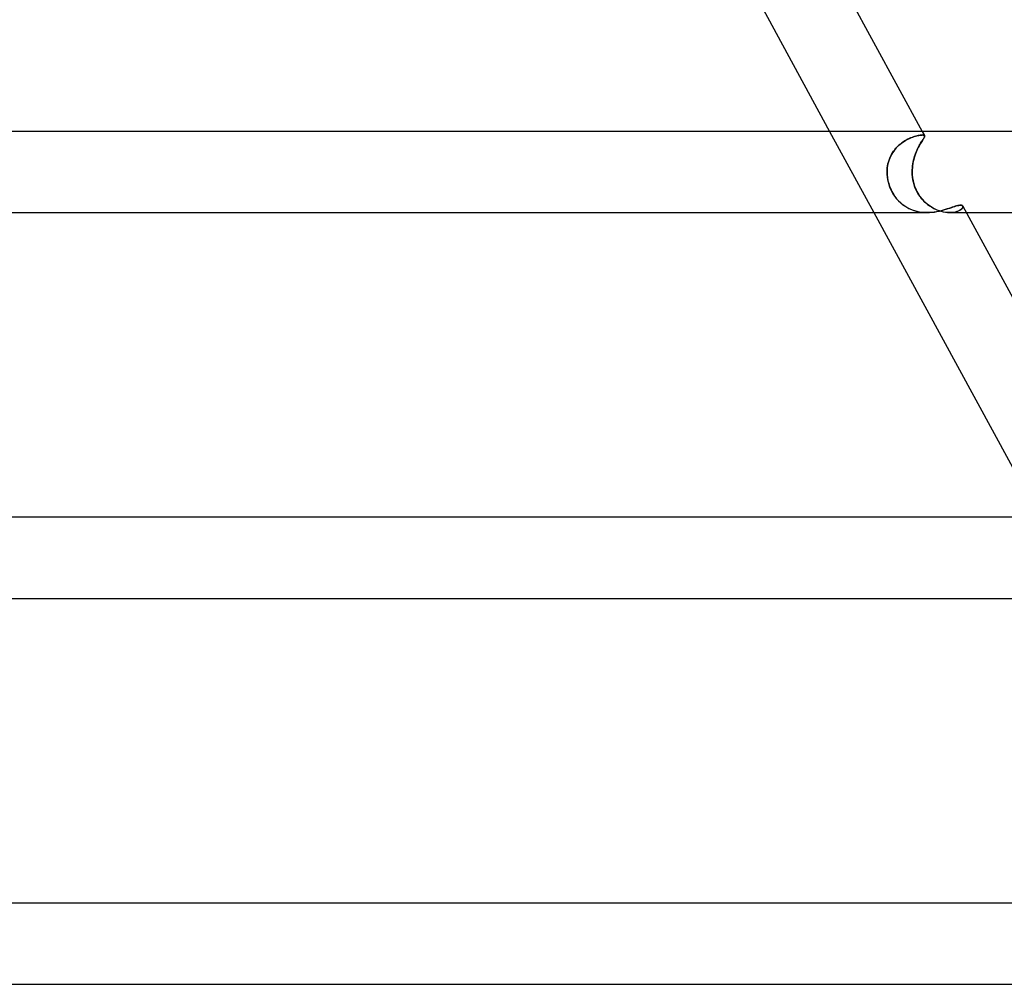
# Model space of a CAD drawing. Header units: millimetres. Extents: x -630 to 630, y -2 to 380.
# Tile 95 of 108: x 363 to 411, y 285 to 332. Entities that reach past the tile are written whole.
import ezdxf

# ---------------------------------------------------------------- set-up
doc = ezdxf.new("R2010")
doc.units = ezdxf.units.MM
doc.layers.add('HIDDEN', color=7, linetype='Continuous')
doc.layers.add('THICK', color=7, linetype='Continuous')

msp = doc.modelspace()

# ---------------------------------------------------------------- linework, layer by layer
at = {"layer": 'HIDDEN'}
for p, q in [((402.891, 327), (405.066, 323)), ((406.712, 326.6), (406.783, 326.635)), ((406.807, 326.647), (406.736, 326.612)), ((406.783, 326.635), (406.853, 326.667)), ((406.877, 326.677), (406.807, 326.647)), ((406.853, 326.667), (406.921, 326.695)), ((406.945, 326.705), (406.877, 326.677)), ((406.921, 326.695), (406.989, 326.721)), ((407.011, 326.728), (406.945, 326.705)), ((406.989, 326.721), (407.054, 326.743)), ((407.074, 326.749), (407.011, 326.728)), ((407.054, 326.743), (407.116, 326.762)), ((407.135, 326.767), (407.074, 326.749)), ((407.116, 326.762), (407.176, 326.778)), ((407.192, 326.782), (407.135, 326.767)), ((407.176, 326.778), (407.233, 326.792)), ((407.246, 326.794), (407.192, 326.782)), ((407.233, 326.792), (407.287, 326.803)), ((407.296, 326.804), (407.246, 326.794)), ((407.287, 326.803), (407.336, 326.811)), ((407.342, 326.812), (407.296, 326.804)), ((407.336, 326.811), (407.381, 326.817)), ((407.384, 326.817), (407.342, 326.812)), ((407.381, 326.817), (407.421, 326.82)), ((407.422, 326.821), (407.384, 326.817)), ((407.421, 326.82), (407.456, 326.822)), ((407.456, 326.822), (407.422, 326.821)), ((407.444, 327), (407.559, 326.789)), ((407.482, 326.821), (407.456, 326.822)), ((407.456, 326.822), (407.481, 326.821)), ((407.481, 326.821), (407.503, 326.818)), ((407.504, 326.818), (407.482, 326.821)), ((407.503, 326.818), (407.522, 326.814)), ((407.523, 326.814), (407.504, 326.818)), ((407.524, 326.666), (407.504, 326.633)), ((407.504, 326.633), (407.523, 326.665)), ((407.522, 326.814), (407.537, 326.809)), ((407.538, 326.808), (407.523, 326.814)), ((407.523, 326.665), (407.539, 326.694)), ((407.54, 326.695), (407.524, 326.666)), ((407.537, 326.809), (407.549, 326.801)), ((407.55, 326.801), (407.538, 326.808)), ((407.539, 326.694), (407.551, 326.719)), ((407.552, 326.721), (407.54, 326.695)), ((407.549, 326.801), (407.557, 326.792)), ((407.558, 326.791), (407.55, 326.801)), ((407.551, 326.719), (407.559, 326.742)), ((407.56, 326.743), (407.552, 326.721)), ((407.557, 326.792), (407.563, 326.779)), ((407.563, 326.777), (407.558, 326.791)), ((407.559, 326.742), (407.564, 326.761)), ((407.564, 326.762), (407.56, 326.743)), ((407.563, 326.779), (407.564, 326.762)), ((407.564, 326.761), (407.563, 326.777)), ((406.094, 326.095), (406.155, 326.168)), ((406.168, 326.183), (406.106, 326.11)), ((406.155, 326.168), (406.219, 326.237)), ((406.234, 326.252), (406.168, 326.183)), ((406.219, 326.237), (406.286, 326.302)), ((406.302, 326.317), (406.234, 326.252)), ((406.286, 326.302), (406.355, 326.363)), ((406.373, 326.378), (406.302, 326.317)), ((406.355, 326.363), (406.425, 326.419)), ((406.445, 326.433), (406.373, 326.378)), ((406.425, 326.419), (406.497, 326.47)), ((406.517, 326.484), (406.445, 326.433)), ((406.497, 326.47), (406.568, 326.517)), ((406.59, 326.531), (406.517, 326.484)), ((406.568, 326.517), (406.64, 326.56)), ((406.663, 326.574), (406.59, 326.531)), ((406.64, 326.56), (406.712, 326.6)), ((406.736, 326.612), (406.663, 326.574)), ((407.197, 326.093), (407.231, 326.166)), ((407.253, 326.209), (407.216, 326.135)), ((407.231, 326.166), (407.266, 326.235)), ((407.289, 326.278), (407.253, 326.209)), ((407.266, 326.235), (407.301, 326.3)), ((407.326, 326.343), (407.289, 326.278)), ((407.301, 326.3), (407.336, 326.361)), ((407.361, 326.403), (407.326, 326.343)), ((407.336, 326.361), (407.369, 326.417)), ((407.394, 326.458), (407.361, 326.403)), ((407.369, 326.417), (407.4, 326.468)), ((407.425, 326.509), (407.394, 326.458)), ((407.4, 326.468), (407.43, 326.516)), ((407.454, 326.554), (407.425, 326.509)), ((407.43, 326.516), (407.457, 326.559)), ((407.481, 326.596), (407.454, 326.554)), ((407.457, 326.559), (407.482, 326.598)), ((407.504, 326.633), (407.481, 326.596)), ((407.482, 326.598), (407.504, 326.633)), ((405.815, 325.585), (405.849, 325.676)), ((405.853, 325.686), (405.818, 325.593)), ((405.849, 325.676), (405.889, 325.766)), ((405.894, 325.777), (405.853, 325.686)), ((405.889, 325.766), (405.934, 325.854)), ((405.94, 325.866), (405.894, 325.777)), ((405.934, 325.854), (405.983, 325.938)), ((405.991, 325.951), (405.94, 325.866)), ((405.983, 325.938), (406.037, 326.019)), ((406.047, 326.032), (405.991, 325.951)), ((406.037, 326.019), (406.094, 326.095)), ((406.106, 326.11), (406.047, 326.032)), ((407.021, 325.583), (407.044, 325.675)), ((407.052, 325.704), (407.027, 325.609)), ((407.044, 325.675), (407.07, 325.765)), ((407.081, 325.797), (407.052, 325.704)), ((407.07, 325.765), (407.1, 325.852)), ((407.112, 325.888), (407.081, 325.797)), ((407.1, 325.852), (407.131, 325.936)), ((407.146, 325.974), (407.112, 325.888)), ((407.131, 325.936), (407.163, 326.017)), ((407.181, 326.057), (407.146, 325.974)), ((407.163, 326.017), (407.197, 326.093)), ((407.216, 326.135), (407.181, 326.057)), ((405.729, 325.201), (405.72, 325.101)), ((405.72, 325.101), (405.729, 325.2)), ((405.743, 325.301), (405.729, 325.201)), ((405.729, 325.2), (405.742, 325.298)), ((405.742, 325.298), (405.761, 325.395)), ((405.762, 325.4), (405.743, 325.301)), ((405.761, 325.395), (405.785, 325.491)), ((405.787, 325.498), (405.762, 325.4)), ((405.785, 325.491), (405.815, 325.585)), ((405.818, 325.593), (405.787, 325.498)), ((406.96, 325.207), (406.954, 325.104)), ((406.954, 325.1), (406.96, 325.2)), ((406.971, 325.31), (406.96, 325.207)), ((406.96, 325.2), (406.969, 325.298)), ((406.969, 325.298), (406.983, 325.395)), ((406.986, 325.411), (406.971, 325.31)), ((406.983, 325.395), (407, 325.49)), ((407.004, 325.511), (406.986, 325.411)), ((407, 325.49), (407.021, 325.583)), ((407.027, 325.609), (407.004, 325.511)), ((405.717, 325), (405.72, 325.101)), ((405.72, 325.101), (405.717, 325)), ((405.72, 324.874), (405.717, 325)), ((405.717, 325), (405.721, 324.857)), ((405.732, 324.747), (405.72, 324.874)), ((405.721, 324.857), (405.736, 324.714)), ((405.752, 324.62), (405.732, 324.747)), ((405.736, 324.714), (405.761, 324.572)), ((406.954, 325.104), (406.952, 325)), ((406.952, 325), (406.954, 325.1)), ((406.956, 324.874), (406.952, 325)), ((406.952, 325), (406.957, 324.857)), ((406.968, 324.747), (406.956, 324.874)), ((406.957, 324.857), (406.972, 324.714)), ((406.987, 324.62), (406.968, 324.747)), ((406.972, 324.714), (406.996, 324.572)), ((405.78, 324.493), (405.752, 324.62)), ((405.761, 324.572), (405.796, 324.432)), ((405.816, 324.367), (405.78, 324.493)), ((405.796, 324.432), (405.84, 324.296)), ((405.86, 324.244), (405.816, 324.367)), ((405.84, 324.296), (405.894, 324.163)), ((405.911, 324.124), (405.86, 324.244)), ((407.013, 324.493), (406.987, 324.62)), ((406.996, 324.572), (407.029, 324.432)), ((407.048, 324.367), (407.013, 324.493)), ((407.029, 324.432), (407.072, 324.296)), ((407.091, 324.244), (407.048, 324.367)), ((407.072, 324.296), (407.125, 324.163)), ((407.142, 324.124), (407.091, 324.244)), ((405.894, 324.163), (405.956, 324.034)), ((405.97, 324.008), (405.911, 324.124)), ((405.956, 324.034), (406.027, 323.91)), ((406.035, 323.896), (405.97, 324.008)), ((406.027, 323.91), (406.105, 323.793)), ((406.108, 323.788), (406.035, 323.896)), ((406.105, 323.793), (406.188, 323.683)), ((406.186, 323.686), (406.108, 323.788)), ((407.125, 324.163), (407.186, 324.034)), ((407.2, 324.008), (407.142, 324.124)), ((407.186, 324.034), (407.257, 323.91)), ((407.266, 323.896), (407.2, 324.008)), ((407.257, 323.91), (407.336, 323.793)), ((407.339, 323.788), (407.266, 323.896)), ((407.336, 323.793), (407.421, 323.683)), ((407.419, 323.686), (407.339, 323.788)), ((406.27, 323.591), (406.186, 323.686)), ((406.188, 323.683), (406.278, 323.582)), ((406.358, 323.503), (406.27, 323.591)), ((406.278, 323.582), (406.372, 323.49)), ((406.45, 323.422), (406.358, 323.503)), ((406.372, 323.49), (406.471, 323.405)), ((406.546, 323.349), (406.45, 323.422)), ((406.471, 323.405), (406.574, 323.328)), ((406.645, 323.282), (406.546, 323.349)), ((406.574, 323.328), (406.682, 323.26)), ((406.748, 323.223), (406.645, 323.282)), ((406.682, 323.26), (406.794, 323.199)), ((407.503, 323.591), (407.419, 323.686)), ((407.421, 323.683), (407.512, 323.582)), ((407.593, 323.503), (407.503, 323.591)), ((407.512, 323.582), (407.607, 323.49)), ((407.686, 323.422), (407.593, 323.503)), ((407.607, 323.49), (407.707, 323.405)), ((407.782, 323.349), (407.686, 323.422)), ((407.707, 323.405), (407.81, 323.328)), ((407.88, 323.282), (407.782, 323.349)), ((407.81, 323.328), (407.917, 323.26)), ((407.981, 323.223), (407.88, 323.282)), ((407.917, 323.26), (408.026, 323.199)), ((408.809, 323.226), (408.896, 323.255)), ((408.896, 323.255), (408.977, 323.282)), ((408.977, 323.282), (409.052, 323.306)), ((409.052, 323.306), (409.121, 323.326)), ((409.121, 323.326), (409.185, 323.343)), ((409.185, 323.343), (409.241, 323.355)), ((409.241, 323.355), (409.292, 323.362)), ((409.292, 323.362), (409.336, 323.365)), ((409.336, 323.365), (409.362, 323.363)), ((409.362, 323.363), (409.385, 323.36)), ((409.385, 323.36), (409.404, 323.354)), ((409.404, 323.354), (409.421, 323.346)), ((409.419, 323.215), (409.439, 323.246)), ((409.421, 323.346), (409.434, 323.337)), ((409.442, 323.253), (409.426, 323.224)), ((409.434, 323.337), (409.443, 323.325)), ((409.439, 323.246), (409.45, 323.276)), ((409.45, 323.28), (409.442, 323.253)), ((409.443, 323.325), (409.451, 323.304)), ((409.451, 323.302), (409.443, 323.325)), ((409.451, 323.304), (409.45, 323.28)), ((409.45, 323.276), (409.451, 323.302)), ((406.854, 323.17), (406.748, 323.223)), ((406.794, 323.199), (406.911, 323.146)), ((406.963, 323.125), (406.854, 323.17)), ((406.911, 323.146), (407.031, 323.101)), ((407.076, 323.086), (406.963, 323.125)), ((407.031, 323.101), (407.156, 323.064)), ((407.192, 323.055), (407.076, 323.086)), ((407.156, 323.064), (407.283, 323.035)), ((407.31, 323.03), (407.192, 323.055)), ((407.283, 323.035), (407.411, 323.016)), ((407.43, 323.013), (407.31, 323.03)), ((407.411, 323.016), (407.541, 323.004)), ((407.55, 323.003), (407.43, 323.013)), ((407.541, 323.004), (407.672, 323)), ((407.671, 323), (407.55, 323.003)), ((407.672, 323), (407.801, 323.003)), ((407.801, 323.003), (407.928, 323.014)), ((407.928, 323.014), (408.052, 323.029)), ((408.084, 323.17), (407.981, 323.223)), ((408.026, 323.199), (408.138, 323.146)), ((408.052, 323.029), (408.173, 323.05)), ((408.188, 323.125), (408.084, 323.17)), ((408.138, 323.146), (408.251, 323.101)), ((408.173, 323.05), (408.291, 323.075)), ((408.293, 323.086), (408.188, 323.125)), ((408.251, 323.101), (408.365, 323.064)), ((408.291, 323.075), (408.405, 323.103)), ((408.398, 323.055), (408.293, 323.086)), ((408.365, 323.064), (408.478, 323.035)), ((408.502, 323.03), (408.398, 323.055)), ((408.405, 323.103), (408.514, 323.133)), ((408.478, 323.035), (408.589, 323.016)), ((408.605, 323.013), (408.502, 323.03)), ((408.514, 323.133), (408.618, 323.164)), ((408.589, 323.016), (408.697, 323.004)), ((408.704, 323.003), (408.605, 323.013)), ((408.618, 323.164), (408.716, 323.195)), ((408.697, 323.004), (408.8, 323)), ((408.8, 323), (408.704, 323.003)), ((408.716, 323.195), (408.809, 323.226)), ((408.8, 323), (408.905, 323.004)), ((408.897, 323.003), (408.8, 323)), ((408.801, 323), (409.619, 323)), ((408.988, 323.013), (408.897, 323.003)), ((408.905, 323.004), (409.002, 323.015)), ((409.072, 323.029), (408.988, 323.013)), ((409.002, 323.015), (409.09, 323.033)), ((409.147, 323.05), (409.072, 323.029)), ((409.09, 323.033), (409.169, 323.057)), ((409.215, 323.074), (409.147, 323.05)), ((409.169, 323.057), (409.239, 323.084)), ((409.275, 323.102), (409.215, 323.074)), ((409.239, 323.084), (409.299, 323.115)), ((409.326, 323.132), (409.275, 323.102)), ((409.299, 323.115), (409.349, 323.148)), ((409.368, 323.163), (409.326, 323.132)), ((409.349, 323.148), (409.389, 323.181)), ((409.401, 323.194), (409.368, 323.163)), ((409.389, 323.181), (409.419, 323.215)), ((409.426, 323.224), (409.401, 323.194))]:
    msp.add_line(p, q, dxfattribs=at)
at = {"layer": 'THICK'}
for p, q in [((399.14, 342.271), (407.444, 327)), ((394.734, 342), (402.891, 327)), ((429.25, 327), (0, 327)), ((408.928, 323.266), (408.848, 323.239)), ((409.003, 323.29), (408.928, 323.266)), ((409.072, 323.312), (409.003, 323.29)), ((409.136, 323.33), (409.072, 323.312)), ((409.195, 323.345), (409.136, 323.33)), ((409.248, 323.356), (409.195, 323.345)), ((409.295, 323.362), (409.248, 323.356)), ((409.336, 323.365), (409.295, 323.362)), ((409.362, 323.363), (409.336, 323.365)), ((409.385, 323.36), (409.362, 323.363)), ((409.404, 323.354), (409.385, 323.36)), ((409.421, 323.346), (409.404, 323.354)), ((409.434, 323.336), (409.421, 323.346)), ((409.443, 323.325), (409.434, 323.336)), ((409.444, 323.323), (417.777, 308)), ((253.862, 323), (407.673, 323)), ((405.066, 323), (413.224, 308)), ((407.793, 323.003), (407.671, 323)), ((407.914, 323.012), (407.793, 323.003)), ((408.033, 323.027), (407.914, 323.012)), ((408.149, 323.045), (408.033, 323.027)), ((408.261, 323.068), (408.149, 323.045)), ((408.371, 323.094), (408.261, 323.068)), ((408.476, 323.122), (408.371, 323.094)), ((408.576, 323.151), (408.476, 323.122)), ((408.672, 323.181), (408.576, 323.151)), ((408.762, 323.21), (408.672, 323.181)), ((408.848, 323.239), (408.762, 323.21)), ((409.619, 323), (429.25, 323)), ((440, 308), (0, 308)), ((260.249, 304), (417.884, 304)), ((450.75, 289), (0, 289)), ((266.634, 285), (428.097, 285))]:
    msp.add_line(p, q, dxfattribs=at)

doc.saveas('drawing.dxf')
